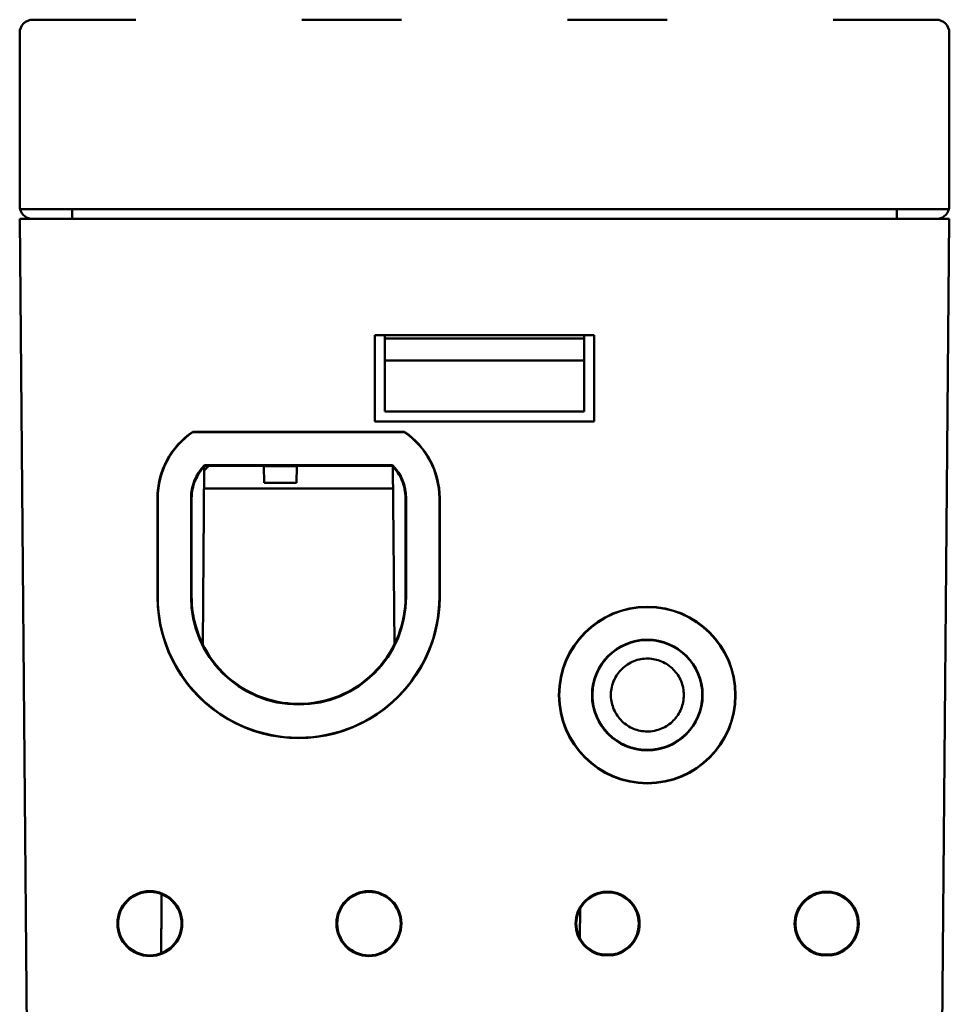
# Model space of a CAD drawing. Header units: inches. Extents: x 1.3 to 23.1, y 0.4 to 18.6.
# Tile 11 of 14: x 9.9 to 11.3, y 14.1 to 15.6. Entities that reach past the tile are written whole.
import ezdxf

# ---------------------------------------------------------------- set-up
doc = ezdxf.new("R2010")
doc.units = ezdxf.units.IN
doc.header["$LTSCALE"] = 0.8
doc.header["$MEASUREMENT"] = 0
doc.layers.add('Visible (ANSI)', color=7, linetype='Continuous', lineweight=50)

msp = doc.modelspace()

# ---------------------------------------------------------------- linework, layer by layer
at = {"layer": 'Visible (ANSI)'}
for p, q in [((10.0324, 15.615), (9.8774, 15.615)), ((10.4324, 15.615), (10.2824, 15.615)), ((10.8324, 15.615), (10.6824, 15.615)), ((11.2374, 15.615), (11.0824, 15.615)), ((9.8574, 15.335), (9.8574, 15.595)), ((11.2574, 15.335), (11.2574, 15.595)), ((9.858, 15.33), (11.2568, 15.33)), ((9.9364, 15.315), (9.9364, 15.33)), ((11.1784, 15.315), (11.1784, 15.33)), ((9.8574, 15.315), (9.9074, 15.315)), ((9.8574, 15.315), (9.8732, 13.504)), ((11.2074, 15.315), (9.9074, 15.315)), ((11.2074, 15.315), (11.2574, 15.315)), ((11.2416, 13.504), (11.2574, 15.315)), ((10.3924, 15.14), (10.7224, 15.14)), ((10.3924, 15.01), (10.3924, 15.14)), ((10.4074, 15.135), (10.4074, 15.14)), ((10.7074, 15.14), (10.7074, 15.135)), ((10.7224, 15.14), (10.7224, 15.01)), ((10.7074, 15.135), (10.4074, 15.135)), ((10.4074, 15.102), (10.4074, 15.135)), ((10.7074, 15.135), (10.7074, 15.102)), ((10.4074, 15.102), (10.7074, 15.102)), ((10.4074, 15.025), (10.4074, 15.102)), ((10.7074, 15.102), (10.7074, 15.025)), ((10.7074, 15.025), (10.4074, 15.025)), ((10.7224, 15.01), (10.3924, 15.01)), ((10.1181, 14.9946), (10.4367, 14.9946)), ((10.1183, 14.9942), (10.1181, 14.9946)), ((10.1183, 14.9942), (10.4365, 14.9942)), ((10.4365, 14.9942), (10.4367, 14.9946)), ((10.1359, 14.9442), (10.4189, 14.9442)), ((10.4187, 14.9437), (10.1361, 14.9437)), ((10.1361, 14.9437), (10.4187, 14.9437)), ((10.1331, 14.6745), (10.1354, 14.9423)), ((10.1419, 14.9426), (10.1354, 14.9362)), ((10.4185, 14.9432), (10.1363, 14.9432)), ((10.1419, 14.9432), (10.1419, 14.9426)), ((10.2251, 14.9432), (10.2251, 14.9426)), ((10.2747, 14.9426), (10.2251, 14.9426)), ((10.2251, 14.9426), (10.2254, 14.9176)), ((10.2745, 14.9176), (10.2747, 14.9426)), ((10.2747, 14.9432), (10.2747, 14.9426)), ((10.4217, 14.6745), (10.4194, 14.9423)), ((10.2254, 14.9176), (10.2745, 14.9176)), ((10.4197, 14.909), (10.1351, 14.909)), ((10.0649, 14.7459), (10.0649, 14.8947)), ((10.0654, 14.7459), (10.0654, 14.8947)), ((10.1154, 14.7459), (10.1154, 14.8947)), ((10.1159, 14.8947), (10.1159, 14.7459)), ((10.1159, 14.7459), (10.1159, 14.8947)), ((10.1164, 14.8947), (10.1164, 14.7459)), ((10.4384, 14.7459), (10.4384, 14.8947)), ((10.4389, 14.8947), (10.4389, 14.7459)), ((10.4389, 14.7459), (10.4389, 14.8947)), ((10.4394, 14.8947), (10.4394, 14.7459)), ((10.4894, 14.8947), (10.4894, 14.7459)), ((10.4899, 14.8947), (10.4899, 14.7459)), ((10.7363, 14.3018), (10.7492, 14.3018)), ((10.7491, 14.3007), (10.7364, 14.3007)), ((11.0663, 14.3018), (11.0792, 14.3018)), ((11.0791, 14.3007), (11.0664, 14.3007)), ((10.7015, 14.2768), (10.7011, 14.2319)), ((10.7492, 14.2063), (10.7363, 14.2063)), ((10.7364, 14.2073), (10.7491, 14.2073)), ((11.0792, 14.2063), (11.0663, 14.2063)), ((11.0664, 14.2073), (11.0791, 14.2073))]:
    msp.add_line(p, q, dxfattribs=at)
for centre, radius in [((10.8026, 14.5982), 0.133), ((10.8026, 14.5982), 0.1325), ((10.8026, 14.5982), 0.0833), ((10.8026, 14.5982), 0.0828), ((10.0534, 14.254), 0.0489), ((10.0534, 14.254), 0.0478), ((10.3834, 14.254), 0.0489), ((10.3834, 14.254), 0.0478)]:
    msp.add_circle(centre, radius, dxfattribs=at)
for centre, radius, start, end in [((9.8774, 15.595), 0.02, 90, 180), ((11.2374, 15.595), 0.02, 0, 90), ((9.8774, 15.335), 0.02, 180, 194.4775), ((9.8774, 15.335), 0.02, 194.4775, 270), ((11.2374, 15.335), 0.02, 270, 345.5225), ((11.2374, 15.335), 0.02, 345.5225, 0), ((10.1854, 14.8947), 0.1205, 123.9432, 179.9956), ((10.1854, 14.8947), 0.12, 124.0128, 180), ((10.3694, 14.8947), 0.12, 0, 55.9872), ((10.3694, 14.8947), 0.1205, 0.0044, 56.0568), ((10.1854, 14.8947), 0.07, 135.0324, 180), ((10.1854, 14.8947), 0.0695, 135.194, 180.0044), ((10.3694, 14.8947), 0.0695, 359.9956, 44.806), ((10.3694, 14.8947), 0.07, 0, 44.9676), ((10.2774, 14.7459), 0.2125, 179.9956, 0.0044), ((10.2774, 14.7459), 0.212, 180, 0), ((10.2774, 14.7459), 0.162, 180, 0), ((10.2774, 14.7459), 0.1615, 180.0044, 359.9956), ((10.7427, 14.254), 0.0482, 97.6773, 262.3239), ((10.7427, 14.254), 0.0471, 97.7615, 262.2396), ((10.7427, 14.254), 0.0471, 277.7604, 82.2385), ((10.7427, 14.254), 0.0482, 277.6761, 82.3227), ((11.0727, 14.254), 0.0482, 97.6773, 262.3239), ((11.0727, 14.254), 0.0471, 97.7615, 262.2396), ((11.0727, 14.254), 0.0471, 277.7604, 82.2385), ((11.0727, 14.254), 0.0482, 277.6761, 82.3227)]:
    msp.add_arc(centre, radius, start, end, dxfattribs=at)
for points, knots in [([(10.1159, 14.8947), (10.1159, 14.9038), (10.1177, 14.9127), (10.1246, 14.9295), (10.1296, 14.9372), (10.1361, 14.9437)], [0, 0, 0, 0, 0.0689857, 0.0689857, 0.1385301, 0.1385301, 0.1385301, 0.1385301]), ([(10.1361, 14.9437), (10.1361, 14.9436), (10.1362, 14.9435), (10.1362, 14.9433), (10.1363, 14.9433), (10.1363, 14.9432)], [0.0000181, 0.0000181, 0.0000181, 0.0000181, 0.0765565, 0.0765565, 0.1512603, 0.1512603, 0.1512603, 0.1512603]), ([(10.4185, 14.9432), (10.4185, 14.9433), (10.4186, 14.9433), (10.4187, 14.9435), (10.4187, 14.9436), (10.4187, 14.9437)], [0.0018551, 0.0018551, 0.0018551, 0.0018551, 0.0765565, 0.0765565, 0.1530973, 0.1530973, 0.1530973, 0.1530973]), ([(10.4187, 14.9437), (10.4251, 14.9373), (10.4301, 14.9298), (10.4371, 14.913), (10.4389, 14.9039), (10.4389, 14.8947)], [0.0005044, 0.0005044, 0.0005044, 0.0005044, 0.0689824, 0.0689824, 0.1390344, 0.1390344, 0.1390344, 0.1390344]), ([(10.1164, 14.8947), (10.1164, 14.9037), (10.1182, 14.9126), (10.125, 14.9292), (10.13, 14.9368), (10.1363, 14.9432)], [0, 0, 0, 0, 0.0684701, 0.0684701, 0.1369461, 0.1369461, 0.1369461, 0.1369461]), ([(10.4185, 14.9432), (10.4247, 14.9369), (10.4297, 14.9294), (10.4366, 14.9129), (10.4384, 14.9038), (10.4384, 14.8947)], [0.0010493, 0.0010493, 0.0010493, 0.0010493, 0.0684668, 0.0684668, 0.1379952, 0.1379952, 0.1379952, 0.1379952]), ([(10.4384, 14.7459), (10.4384, 14.7266), (10.435, 14.7075), (10.4208, 14.6698), (10.4097, 14.6518), (10.3812, 14.6211), (10.3641, 14.6086), (10.3261, 14.591), (10.3055, 14.586), (10.2636, 14.5841), (10.2427, 14.5873), (10.2032, 14.6015), (10.1851, 14.6123), (10.154, 14.6404), (10.1413, 14.6574), (10.1267, 14.6879), (10.1225, 14.7001), (10.1176, 14.7236), (10.1164, 14.7347), (10.1164, 14.7459)], [0.012857, 0.012857, 0.012857, 0.012857, 0.159763, 0.159763, 0.319523, 0.319523, 0.479276, 0.479276, 0.639024, 0.639024, 0.798769, 0.798769, 0.958517, 0.958517, 1.118272, 1.118272, 1.216232, 1.216232, 1.30134, 1.30134, 1.30134, 1.30134]), ([(10.8026, 14.681), (10.7926, 14.681), (10.7826, 14.6791), (10.7632, 14.6717), (10.754, 14.666), (10.7383, 14.6513), (10.7319, 14.6424), (10.723, 14.6229), (10.7205, 14.6123), (10.7196, 14.5908), (10.7213, 14.5801), (10.7287, 14.5598), (10.7343, 14.5506), (10.7488, 14.5347), (10.7576, 14.5282), (10.7728, 14.521), (10.7786, 14.519), (10.7905, 14.5163), (10.7965, 14.5157), (10.8026, 14.5157)], [0.6616516, 0.6616516, 0.6616516, 0.6616516, 0.738259, 0.738259, 0.8202607, 0.8202607, 0.9022591, 0.9022591, 0.984258, 0.984258, 1.0662589, 1.0662589, 1.148262, 1.148262, 1.2302673, 1.2302673, 1.2767006, 1.2767006, 1.3231314, 1.3231314, 1.3231314, 1.3231314]), ([(10.8026, 14.5157), (10.8134, 14.5157), (10.8241, 14.5178), (10.844, 14.5259), (10.853, 14.5319), (10.8684, 14.547), (10.8745, 14.556), (10.8829, 14.5758), (10.8852, 14.5865), (10.8854, 14.608), (10.8835, 14.6187), (10.8755, 14.6387), (10.8697, 14.6479), (10.8547, 14.6634), (10.8458, 14.6696), (10.8261, 14.6783), (10.8155, 14.6807), (10.8041, 14.681), (10.8033, 14.681), (10.8026, 14.681)], [0, 0, 0, 0, 0.0820145, 0.0820145, 0.1640374, 0.1640374, 0.24607, 0.24607, 0.3281107, 0.3281107, 0.4101548, 0.4101548, 0.492196, 0.492196, 0.5742286, 0.5742286, 0.6562494, 0.6562494, 0.6616516, 0.6616516, 0.6616516, 0.6616516]), ([(10.8026, 14.5433), (10.8032, 14.5433), (10.8037, 14.5433), (10.8084, 14.5435), (10.8125, 14.544), (10.8235, 14.5469), (10.83, 14.5501), (10.8414, 14.5587), (10.8462, 14.564), (10.8535, 14.5763), (10.8559, 14.5831), (10.858, 14.5973), (10.8576, 14.6045), (10.8542, 14.6184), (10.8511, 14.6249), (10.8427, 14.6364), (10.8374, 14.6413), (10.8252, 14.6488), (10.8184, 14.6513), (10.8043, 14.6535), (10.7971, 14.6533), (10.7832, 14.65), (10.7766, 14.647), (10.7649, 14.6387), (10.76, 14.6335), (10.7524, 14.6214), (10.7498, 14.6147), (10.7473, 14.6006), (10.7475, 14.5934), (10.7506, 14.5794), (10.7535, 14.5728), (10.7616, 14.561), (10.7668, 14.556), (10.7786, 14.5484), (10.7851, 14.5457), (10.7919, 14.5444), (10.7955, 14.5437), (10.799, 14.5433), (10.8026, 14.5433)], [-0.8512833, -0.8512833, -0.8512833, -0.8512833, -0.8471103, -0.8471103, -0.8155107, -0.8155107, -0.7610425, -0.7610425, -0.706572, -0.706572, -0.6520999, -0.6520999, -0.5976277, -0.5976277, -0.543157, -0.543157, -0.4886887, -0.4886887, -0.434222, -0.434222, -0.3797555, -0.3797555, -0.3252876, -0.3252876, -0.2708175, -0.2708175, -0.2163458, -0.2163458, -0.1618739, -0.1618739, -0.1074034, -0.1074034, -0.0529351, -0.0529351, 0, 0, 0, 0.0274266, 0.0274266, 0.0274266, 0.0274266])]:
    msp.add_open_spline(points, degree=3, knots=knots, dxfattribs=at)
for points, weights in [([(10.1359, 14.9442), (10.136, 14.9439), (10.1361, 14.9437)], [1.00000000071, 1.00000000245, 1.00000000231]), ([(10.4189, 14.9442), (10.4188, 14.9439), (10.4187, 14.9437)], [0.999999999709, 0.999999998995, 0.99999999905]), ([(10.7363, 14.3018), (10.7363, 14.3012), (10.7364, 14.3007)], [1.00000000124, 1.00000000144, 1.00000000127]), ([(10.7492, 14.3018), (10.7491, 14.3012), (10.7491, 14.3007)], [1.00000000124, 1.00000000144, 1.00000000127]), ([(11.0663, 14.3018), (11.0663, 14.3012), (11.0664, 14.3007)], [1.00000000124, 1.00000000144, 1.00000000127]), ([(11.0792, 14.3018), (11.0791, 14.3012), (11.0791, 14.3007)], [1.00000000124, 1.00000000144, 1.00000000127]), ([(10.7363, 14.2063), (10.7363, 14.2068), (10.7364, 14.2073)], [1.00000000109, 1.00000000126, 1.00000000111]), ([(10.7492, 14.2063), (10.7491, 14.2068), (10.7491, 14.2073)], [1.00000000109, 1.00000000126, 1.00000000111]), ([(11.0663, 14.2063), (11.0663, 14.2068), (11.0664, 14.2073)], [1.00000000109, 1.00000000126, 1.00000000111]), ([(11.0792, 14.2063), (11.0791, 14.2068), (11.0791, 14.2073)], [1.00000000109, 1.00000000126, 1.00000000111])]:
    msp.add_rational_spline(points, weights, degree=2, dxfattribs=at)
for points, degree in [([(10.1159, 14.7457), (10.1159, 14.7457), (10.1159, 14.7458), (10.1159, 14.7459)], 3), ([(10.0711, 14.2984), (10.0708, 14.2539), (10.0704, 14.2093)], 2)]:
    msp.add_open_spline(points, degree=degree, dxfattribs=at)

doc.saveas('drawing.dxf')
